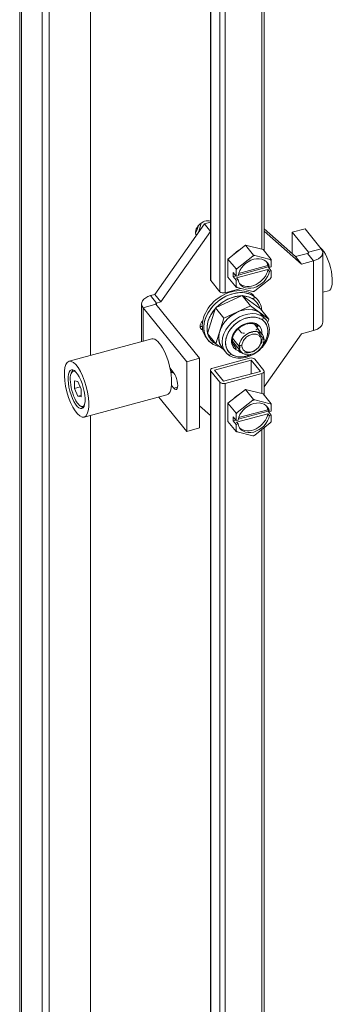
# Model space of a CAD drawing. Header units: inches. Extents: x 15 to 357, y 5 to 227.
# Tile 103 of 107: x 302.38 to 305.35, y 177.59 to 186.92. Entities that reach past the tile are written whole.
import ezdxf

# ---------------------------------------------------------------- set-up
doc = ezdxf.new("R2010")
doc.units = ezdxf.units.IN
doc.header["$LTSCALE"] = 22
doc.header["$MEASUREMENT"] = 0
doc.layers.add('Visible (ANSI)', color=7, linetype='Continuous', lineweight=5)
doc.layers.add('Visible Narrow (ANSI)', color=7, linetype='Continuous', lineweight=5)

msp = doc.modelspace()

# ---------------------------------------------------------------- linework, layer by layer
at = {"layer": 'Visible (ANSI)'}
for p, q in [((302.3764, 168.6142), (302.3764, 199.2062)), ((302.5891, 198.9434), (302.5891, 168.3049)), ((302.6569, 198.9617), (302.6569, 168.3231)), ((303.0479, 198.7776), (303.0479, 183.7415)), ((304.6933, 196.3816), (304.6933, 184.7318)), ((304.1845, 196.0894), (304.1845, 184.4615)), ((303.6573, 184.3194), (304.1275, 184.9882)), ((304.1845, 185.0036), (304.1275, 184.9882)), ((304.1843, 184.918), (304.1275, 184.9882)), ((303.7141, 184.2492), (304.1843, 184.918)), ((304.1845, 184.918), (304.1843, 184.918)), ((304.6933, 184.9407), (304.9902, 184.6783)), ((304.6933, 184.9206), (305.0469, 184.608)), ((305.0811, 184.9417), (304.9594, 184.9089)), ((304.9594, 184.9089), (305.1118, 184.7202)), ((304.9594, 184.7055), (304.9594, 184.9089)), ((305.0811, 184.9417), (305.2335, 184.753)), ((304.3499, 184.656), (304.5161, 184.7872)), ((304.5161, 184.7872), (304.6822, 184.7455)), ((304.5161, 184.7872), (304.5922, 184.693)), ((304.4366, 184.5674), (304.5843, 184.684)), ((304.6028, 184.6889), (304.7505, 184.6519)), ((304.6822, 184.7455), (304.7584, 184.6513)), ((305.1048, 184.7091), (304.9902, 184.6783)), ((305.0469, 184.608), (304.9902, 184.6783)), ((305.2474, 184.0566), (305.2474, 184.7167)), ((304.3499, 184.4832), (304.3499, 184.656)), ((304.3499, 184.656), (304.426, 184.5618)), ((304.4466, 184.5039), (304.7307, 184.5804)), ((304.4507, 184.5197), (304.7277, 184.5943)), ((304.7277, 184.5943), (304.7417, 184.577)), ((304.7307, 184.5906), (304.7307, 184.5804)), ((304.7307, 184.5804), (304.7597, 184.5444)), ((304.7417, 184.577), (304.7597, 184.5819)), ((304.7597, 184.64), (304.7597, 184.5819)), ((305.1616, 184.6389), (305.0469, 184.608)), ((304.3499, 184.4832), (304.426, 184.389)), ((304.3984, 184.4909), (304.3984, 184.5284)), ((304.3984, 184.5284), (304.4274, 184.4924)), ((304.3984, 184.4909), (304.4232, 184.4976)), ((304.4274, 184.455), (304.3984, 184.4909)), ((304.4274, 184.4924), (304.4274, 184.5505)), ((304.4274, 184.4924), (304.4455, 184.4972)), ((304.7277, 184.5568), (304.4315, 184.4771)), ((304.4315, 184.4771), (304.4455, 184.4598)), ((304.7417, 184.5396), (304.7277, 184.5568)), ((304.7597, 184.5444), (304.7417, 184.5396)), ((304.7597, 184.5444), (304.7597, 184.4863)), ((304.188, 184.4525), (304.2738, 184.3463)), ((304.4455, 184.4598), (304.4274, 184.455)), ((304.4274, 184.3969), (304.4274, 184.455)), ((304.5843, 184.3479), (304.4366, 184.3849)), ((304.7505, 184.4694), (304.6028, 184.3528)), ((303.6173, 184.3087), (303.6573, 184.3194)), ((303.7141, 184.2492), (303.6573, 184.3194)), ((304.2328, 184.1924), (304.4838, 184.3091)), ((304.4716, 184.3762), (304.3225, 184.336)), ((304.4838, 184.3091), (304.5631, 184.2109)), ((304.4838, 184.3091), (304.6565, 184.1843)), ((304.5631, 184.2109), (304.4838, 184.3091)), ((304.5845, 184.319), (304.5991, 184.3009)), ((304.5991, 184.3009), (304.5934, 184.272)), ((304.5934, 184.272), (304.5991, 184.3009)), ((305.2474, 184.3402), (305.3031, 184.3552)), ((303.5314, 184.2309), (303.5314, 183.8717)), ((304.0805, 183.7154), (303.667, 184.2273)), ((303.674, 184.2384), (303.7141, 184.2492)), ((304.5631, 184.2109), (304.3121, 184.0942)), ((304.4376, 184.1526), (304.5631, 184.2109)), ((304.5631, 184.2109), (304.6494, 184.1485)), ((304.7358, 184.0861), (304.5631, 184.2109)), ((303.9589, 183.6826), (303.5454, 184.1946)), ((304.1545, 183.951), (304.2328, 184.1924)), ((304.2328, 184.1924), (304.3121, 184.0942)), ((304.3121, 184.0942), (304.2328, 184.1924)), ((304.3121, 184.0942), (304.4376, 184.1526)), ((304.6494, 184.1485), (304.7358, 184.0861)), ((304.6494, 184.1485), (304.6821, 184.1081)), ((304.6565, 184.1843), (304.7358, 184.0861)), ((304.3121, 184.0942), (304.2338, 183.8528)), ((304.273, 183.9735), (304.3121, 184.0942)), ((304.3592, 184.101), (304.3592, 184.101)), ((304.6009, 184.0383), (304.6341, 183.9972)), ((304.7358, 184.0861), (304.7259, 184.0557)), ((304.2338, 183.8528), (304.1545, 183.951)), ((304.2338, 183.8528), (304.273, 183.9735)), ((304.3517, 183.9567), (304.3517, 183.9567)), ((304.3517, 183.9567), (304.3517, 183.9567)), ((304.4771, 183.955), (304.4452, 183.9944)), ((304.6916, 183.8909), (304.6296, 183.9676)), ((304.6296, 183.9676), (304.6916, 183.8909)), ((304.6313, 183.9949), (304.6749, 183.9408)), ((305.0469, 183.948), (304.6933, 183.445)), ((305.1616, 183.9788), (305.0469, 183.948)), ((303.6291, 183.898), (302.8441, 183.6867)), ((304.1452, 183.9074), (304.1599, 183.8892)), ((304.2176, 183.8633), (304.1923, 183.8586)), ((304.1923, 183.8586), (304.2176, 183.8633)), ((304.3052, 183.8012), (304.2338, 183.8528)), ((304.3922, 183.8773), (304.4569, 183.7972)), ((304.3937, 183.9048), (304.4561, 183.8275)), ((304.4561, 183.8275), (304.3937, 183.9048)), ((304.4631, 183.8385), (304.4823, 183.8345)), ((304.6654, 183.8838), (304.6724, 183.8949)), ((304.2939, 183.8152), (304.3265, 183.7748)), ((304.4606, 183.7926), (304.4728, 183.7775)), ((304.0805, 183.7154), (303.9589, 183.6826)), ((303.9589, 183.0225), (303.9589, 183.6826)), ((304.0805, 183.0553), (304.0805, 183.7154)), ((304.5553, 183.7165), (304.2057, 183.6224)), ((304.2212, 183.6032), (304.5708, 183.6973)), ((304.5708, 183.6973), (304.6566, 183.591)), ((304.5708, 183.6973), (304.5708, 183.5679)), ((304.604, 183.7063), (304.6899, 183.6)), ((302.8654, 183.5752), (302.8732, 183.5912)), ((303.801, 183.62), (303.8368, 183.5755)), ((303.8073, 183.5872), (303.8133, 183.5888)), ((303.808, 183.5832), (303.8128, 183.58)), ((303.8249, 183.577), (303.8338, 183.5794)), ((304.1845, 183.6032), (304.1845, 171.1788)), ((304.188, 183.5942), (304.2738, 183.488)), ((304.307, 183.4969), (304.2212, 183.6032)), ((304.6566, 183.591), (304.307, 183.4969)), ((304.3225, 183.4777), (304.6721, 183.5718)), ((304.6933, 183.591), (304.6933, 183.3645)), ((302.9285, 183.4961), (302.8968, 183.5)), ((302.8968, 183.5), (302.8968, 183.4292)), ((302.9602, 183.4215), (302.9285, 183.4961)), ((303.8368, 183.4317), (303.8151, 183.4587)), ((302.8968, 183.4292), (302.9507, 183.4438)), ((302.8968, 183.4292), (302.9285, 183.3546)), ((302.9285, 183.3546), (302.9602, 183.3632)), ((302.9602, 183.3507), (302.9602, 183.4215)), ((303.7717, 183.3683), (302.9867, 183.157)), ((304.3499, 183.2888), (304.5161, 183.4199)), ((304.5161, 183.4199), (304.6822, 183.3782)), ((304.5161, 183.4199), (304.5922, 183.3257)), ((304.6822, 183.3782), (304.7584, 183.284)), ((302.9285, 183.3546), (302.9602, 183.3507)), ((302.9491, 183.2641), (302.9639, 183.2542)), ((303.9589, 183.0225), (303.696, 183.348)), ((304.1843, 183.1735), (304.0805, 183.2652)), ((304.3499, 183.1159), (304.3499, 183.2888)), ((304.3499, 183.2888), (304.426, 183.1945)), ((304.4366, 183.2001), (304.5843, 183.3167)), ((304.6028, 183.3217), (304.7505, 183.2846)), ((304.7597, 183.2727), (304.7597, 183.2146)), ((303.0479, 183.1734), (303.0479, 169.2696)), ((304.1845, 183.1736), (304.1843, 183.1735)), ((304.4274, 183.1251), (304.4274, 183.1832)), ((304.7277, 183.1896), (304.4315, 183.1098)), ((304.4466, 183.1367), (304.7307, 183.2131)), ((304.4507, 183.1524), (304.7277, 183.227)), ((304.7277, 183.227), (304.7417, 183.2097)), ((304.7417, 183.1723), (304.7277, 183.1896)), ((304.7307, 183.2233), (304.7307, 183.2131)), ((304.7307, 183.2131), (304.7597, 183.1772)), ((304.7417, 183.2097), (304.7597, 183.2146)), ((304.7597, 183.1772), (304.7417, 183.1723)), ((304.7597, 183.1772), (304.7597, 183.1191)), ((304.3499, 183.1159), (304.426, 183.0217)), ((304.3984, 183.1237), (304.3984, 183.1611)), ((304.3984, 183.1611), (304.4274, 183.1251)), ((304.3984, 183.1237), (304.4232, 183.1304)), ((304.4274, 183.0877), (304.3984, 183.1237)), ((304.4274, 183.1251), (304.4455, 183.13)), ((304.4455, 183.0926), (304.4274, 183.0877)), ((304.4274, 183.0296), (304.4274, 183.0877)), ((304.4315, 183.1098), (304.4455, 183.0926)), ((304.7505, 183.1022), (304.6028, 182.9856)), ((304.0805, 183.0553), (303.9589, 183.0225)), ((304.5843, 182.9806), (304.4366, 183.0177)), ((304.6933, 183.057), (304.6933, 171.3158))]:
    msp.add_line(p, q, dxfattribs=at)
msp.add_arc((304.0799, 184.9833), 0.0144, 39.04223, 41.52992, dxfattribs=at)
for centre, major_axis, ratio, start_param, end_param in [((304.1357, 184.9316), (-0.0799, -0.0645), 0.739997, 3.621338, 6.126377), ((303.7024, 184.9605), (-0.3257, -0.263), 0.739997, 2.145719, 2.346073), ((303.7085, 184.9529), (0.3369, 0.2721), 0.739997, 5.299674, 5.539217), ((304.1041, 184.9707), (-0.0799, -0.0645), 0.739997, 0.337482, 0.485012), ((305.2468, 184.5643), (0.0563, -0.2091), 0.345066, 0, 2.706171), ((304.4973, 184.6376), (0.1141, 0.0922), 0.739997, 1.331966, 1.779411), ((304.5936, 184.5184), (0.1284, 0.1037), 0.739997, 5.883818, 8.746732), ((304.5936, 184.5184), (-0.1603, -0.1295), 0.739997, 4.124237, 4.223128), ((305.0987, 184.7167), (0.0144, 0), 0.57735, 5.148721, 6.719518), ((305.0987, 184.7167), (0.1487, 0), 0.57735, 5.148721, 6.719518), ((304.5796, 184.5357), (0.1284, 0.1037), 0.739997, 5.883818, 6.192166), ((304.5936, 184.5184), (0.1603, 0.1295), 0.739997, 6.218632, 6.317523), ((304.5936, 184.5184), (-0.1603, -0.1295), 0.739997, 5.171435, 5.270326), ((304.5936, 184.5184), (-0.1284, -0.1037), 0.739997, 5.883818, 8.746732), ((304.5796, 184.5357), (-0.1284, -0.1037), 0.739997, 0.091019, 2.463547), ((304.5936, 184.5184), (0.1603, 0.1295), 0.739997, 5.171435, 5.270326), ((304.3811, 184.0979), (-0.2358, -0.1905), 0.739997, 3.340195, 6.283185), ((304.2212, 184.4615), (-0.0367, 0), 0.57735, 0, 0.436332), ((304.5936, 184.5184), (-0.1603, -0.1295), 0.739997, 6.218632, 6.317523), ((303.6801, 184.2309), (-0.1487, 0), 0.57735, 5.148721, 6.719518), ((304.3957, 184.0797), (0.2358, 0.1905), 0.739997, 0.198603, 3.340195), ((304.3957, 184.0797), (-0.2358, -0.1905), 0.739997, 3.340195, 6.481788), ((304.4055, 184.0676), (-0.2179, -0.176), 0.739997, 3.8847, 4.890085), ((304.307, 184.3552), (0.0367, 0), 0.57735, 3.577925, 5.148721), ((304.4055, 184.0676), (0.2179, 0.176), 0.739997, 0.198603, 0.701294), ((304.5936, 184.5184), (0.1603, 0.1295), 0.739997, 4.124237, 4.223128), ((304.3957, 184.0797), (0.2358, 0.1905), 0.739997, 5.800659, 6.481788), ((303.6801, 184.2309), (-0.0144, 0), 0.57735, 5.148721, 6.719518), ((304.4848, 183.9694), (-0.1909, -0.1542), 0.739997, 3.340195, 6.283185), ((304.4055, 184.0676), (0.2179, 0.176), 0.739997, 5.979096, 6.481788), ((304.4055, 184.0676), (-0.2179, -0.176), 0.739997, 4.931898, 5.937282), ((304.5174, 183.929), (0.1909, 0.1542), 0.739997, 0.198603, 3.141593), ((304.5174, 183.929), (-0.1909, -0.1542), 0.739997, 3.340195, 6.283185), ((304.5275, 183.9166), (0.1724, 0.1392), 0.739997, 0.198603, 3.340195), ((304.4055, 184.0676), (0.2179, 0.176), 0.739997, 5.745826, 5.765262), ((304.3957, 184.0797), (-0.2358, -0.1905), 0.739997, 2.487518, 2.512166), ((304.6661, 184.0907), (0.014, 0.0193), 0.659389, 4.534943, 6.105739), ((304.6661, 184.0907), (0.014, 0.0193), 0.659389, 4.534943, 6.105739), ((304.5174, 183.929), (0.1909, 0.1542), 0.739997, 0, 0.198603), ((304.145, 184.0352), (-0.0505, -0.0408), 0.739997, 4.795554, 6.685045), ((304.1157, 184.0714), (-0.0505, -0.0408), 0.739997, 0.506095, 0.874005), ((304.1157, 184.0714), (-0.0505, -0.0408), 0.739997, 1.79191, 1.791925), ((304.145, 184.0352), (-0.0505, -0.0408), 0.739997, 3.732589, 3.732594), ((304.5275, 183.9166), (0.1235, 0.0998), 0.739997, 0.198604, 3.340194), ((304.5275, 183.9166), (-0.1235, -0.0998), 0.739997, 3.340195, 6.481788), ((304.6279, 184.04), (-0.0085, -0.0117), 0.659389, 0, 1.39335), ((304.4055, 184.0676), (0.2179, 0.176), 0.739997, 5.209665, 5.303064), ((304.3957, 184.0797), (-0.2358, -0.1905), 0.739997, 2.027161, 2.115027), ((304.5275, 183.9166), (0.1235, 0.0998), 0.739997, 5.670628, 6.481786), ((304.4055, 184.0676), (0.2179, 0.176), 0.739997, 5.551589, 5.551591), ((304.5275, 183.9166), (0.1724, 0.1392), 0.739997, 5.016493, 6.481788), ((305.0987, 184.0566), (0.1487, 0), 0.57735, 5.148721, 6.283185), ((304.4055, 184.0676), (-0.2179, -0.176), 0.739997, 5.995428, 6.481788), ((304.5739, 183.8592), (0.1011, 0.0816), 0.739997, 5.744479, 8.886072), ((303.7004, 183.6332), (0.0713, -0.2648), 0.345066, 0, 3.141593), ((304.3957, 184.0797), (-0.2358, -0.1905), 0.739997, 0.198603, 0.56338), ((304.4055, 184.0676), (-0.2179, -0.176), 0.739997, 0.198603, 0.287757), ((304.4055, 184.0676), (0.2179, 0.176), 0.739997, 3.659523, 3.65953), ((304.4055, 184.0676), (0.2178, 0.1759), 0.739997, 3.873187, 3.873188), ((304.4055, 184.0676), (0.2179, 0.176), 0.739997, 4.172153, 4.229977), ((304.3957, 184.0797), (-0.2358, -0.1905), 0.739997, 1.074672, 1.127886), ((304.5214, 183.9241), (-0.1123, -0.0907), 0.739997, 0, 0.198603), ((304.5739, 183.8592), (-0.1011, -0.0816), 0.739997, 5.744479, 8.886072), ((304.5739, 183.8592), (-0.0786, -0.0635), 0.739997, 5.744479, 8.886072), ((304.3957, 184.0797), (-0.2358, -0.1905), 0.739997, 0.7988, 0.798804), ((304.3688, 183.7674), (-0.014, -0.0193), 0.659389, 0, 1.39335), ((304.3688, 183.7674), (-0.014, -0.0193), 0.659389, 0, 1.39335), ((304.5275, 183.9166), (-0.1724, -0.1392), 0.739997, 0.198603, 1.266692), ((304.4149, 183.8083), (0.0085, 0.0117), 0.659389, 4.534943, 6.105739), ((304.5275, 183.9166), (-0.1235, -0.0998), 0.739997, 0.198604, 0.482022), ((304.5556, 183.8818), (-0.1123, -0.0907), 0.739997, 0.104795, 0.388589), ((304.5708, 183.6973), (0.0367, 0), 0.57735, 0.436332, 2.007129), ((302.9285, 183.4254), (-0.045, 0.1673), 0.345066, 5.925715, 9.782248), ((302.9416, 183.4289), (-0.0488, 0.1812), 0.345066, 0.173046, 0.376478), ((303.7946, 183.6585), (0.0203, -0.0753), 0.345066, 6.03629, 6.688987), ((303.8024, 183.6606), (0.0225, -0.0836), 0.345066, 5.906712, 6.546998), ((303.7946, 183.6585), (0.0188, -0.0697), 0.345066, 0, 0.361293), ((303.8368, 183.5036), (0.0229, -0.085), 0.345066, 5.620631, 8.762224), ((304.2212, 183.6032), (-0.0367, 0), 0.57735, 5.148721, 6.719518), ((304.6566, 183.591), (0.0367, 0), 0.57735, 5.148721, 6.719518), ((304.307, 183.4969), (-0.0367, 0), 0.57735, 0.436332, 2.007129), ((304.4973, 183.2703), (0.1141, 0.0922), 0.739997, 1.331966, 1.779411), ((304.5936, 183.1512), (0.1284, 0.1037), 0.739997, 5.883818, 8.746732), ((304.5936, 183.1512), (-0.1603, -0.1295), 0.739997, 4.124237, 4.223128), ((304.5796, 183.1684), (0.1284, 0.1037), 0.739997, 5.883818, 6.192166), ((304.5936, 183.1512), (0.1603, 0.1295), 0.739997, 6.218632, 6.317523), ((302.9416, 183.4289), (0.0488, -0.1812), 0.345066, 5.906707, 6.11014), ((304.5936, 183.1512), (-0.1603, -0.1295), 0.739997, 5.171435, 5.270326), ((304.5936, 183.1512), (-0.1284, -0.1037), 0.739997, 5.883818, 8.746732), ((304.5796, 183.1684), (-0.1284, -0.1037), 0.739997, 0.091019, 2.463547), ((304.5936, 183.1512), (0.1603, 0.1295), 0.739997, 5.171435, 5.270326), ((304.5936, 183.1512), (-0.1603, -0.1295), 0.739997, 6.218632, 6.317523), ((304.5936, 183.1512), (0.1603, 0.1295), 0.739997, 4.124237, 4.223128)]:
    msp.add_ellipse(centre, major_axis=major_axis, ratio=ratio, start_param=start_param, end_param=end_param, dxfattribs=at)
for major_axis in [(0.0713, -0.2648), (0.0495, -0.184)]:
    msp.add_ellipse((302.9154, 183.4218), major_axis=major_axis, ratio=0.345066, dxfattribs=at)
for points, knots in [([(304.0928, 184.9843), (304.092, 184.9853), (304.0908, 184.9863), (304.0894, 184.9871), (304.0884, 184.9878), (304.0871, 184.9884), (304.0859, 184.9889)], [0, 0, 0, 0, 0.25, 0.25, 0.25, 0.4393679, 0.4393679, 0.4393679, 0.4393679]), ([(304.0859, 184.9889), (304.0872, 184.9884), (304.0884, 184.9878), (304.0894, 184.9871), (304.0908, 184.9862), (304.0919, 184.9852), (304.0928, 184.9843)], [0.5589313, 0.5589313, 0.5589313, 0.5589313, 0.75, 0.75, 0.75, 1, 1, 1, 1]), ([(304.0928, 184.9843), (304.0929, 184.9849), (304.093, 184.9855), (304.093, 184.9861), (304.093, 184.9862), (304.093, 184.9863), (304.0931, 184.9865), (304.0931, 184.9866), (304.0931, 184.9867), (304.0931, 184.9868), (304.0931, 184.9869), (304.0931, 184.9869), (304.0931, 184.9869), (304.0931, 184.987), (304.0931, 184.9871), (304.093, 184.9871), (304.093, 184.9872), (304.093, 184.9873), (304.093, 184.9874), (304.093, 184.9881), (304.0929, 184.9888), (304.0927, 184.9895), (304.0923, 184.9908), (304.0916, 184.9919), (304.0907, 184.9928)], [0, 0, 0, 0, 0.0825542, 0.0825542, 0.0825542, 0.1013328, 0.1013328, 0.1013328, 0.1196611, 0.1196611, 0.1196611, 0.1242595, 0.1242595, 0.1242595, 0.133543, 0.133543, 0.133543, 0.1481001, 0.1481001, 0.1481001, 0.25, 0.25, 0.25, 0.4530967, 0.4530967, 0.4530967, 0.4530967]), ([(304.2388, 184.1952), (304.2466, 184.2034), (304.2548, 184.2113), (304.2633, 184.2188), (304.2734, 184.2276), (304.2839, 184.2359), (304.2947, 184.2436), (304.3056, 184.2512), (304.3169, 184.2583), (304.3284, 184.2647), (304.3399, 184.2711), (304.3517, 184.2769), (304.3636, 184.2819), (304.3755, 184.2869), (304.3876, 184.2912), (304.3997, 184.2947), (304.4117, 184.2982), (304.4238, 184.3009), (304.4358, 184.3028), (304.4479, 184.3048), (304.4597, 184.3059), (304.4714, 184.3062), (304.4736, 184.3063), (304.4757, 184.3063), (304.4778, 184.3063)], [0.5066396, 0.5066396, 0.5066396, 0.5066396, 0.5454545, 0.5454545, 0.5454545, 0.5909091, 0.5909091, 0.5909091, 0.6363636, 0.6363636, 0.6363636, 0.6818182, 0.6818182, 0.6818182, 0.7272727, 0.7272727, 0.7272727, 0.7727273, 0.7727273, 0.7727273, 0.8181818, 0.8181818, 0.8181818, 0.8265063, 0.8265063, 0.8265063, 0.8265063]), ([(304.4879, 184.3061), (304.4939, 184.3059), (304.4998, 184.3054), (304.5056, 184.3047), (304.5167, 184.3034), (304.5275, 184.3013), (304.5378, 184.2984), (304.5482, 184.2955), (304.558, 184.2918), (304.5673, 184.2874), (304.5766, 184.2829), (304.5853, 184.2778), (304.5934, 184.272)], [0.8398131, 0.8398131, 0.8398131, 0.8398131, 0.8636364, 0.8636364, 0.8636364, 0.9090909, 0.9090909, 0.9090909, 0.9545455, 0.9545455, 0.9545455, 1, 1, 1, 1]), ([(304.5934, 184.272), (304.6015, 184.2661), (304.6089, 184.2596), (304.6156, 184.2524), (304.6224, 184.2453), (304.6285, 184.2374), (304.6338, 184.229), (304.6391, 184.2207), (304.6436, 184.2117), (304.6472, 184.2024), (304.6492, 184.1974), (304.6509, 184.1924), (304.6523, 184.1873)], [0, 0, 0, 0, 0.0454545, 0.0454545, 0.0454545, 0.0909091, 0.0909091, 0.0909091, 0.1363636, 0.1363636, 0.1363636, 0.1601614, 0.1601614, 0.1601614, 0.1601614]), ([(304.1564, 183.9568), (304.1559, 183.9586), (304.1555, 183.9605), (304.1552, 183.9623), (304.1532, 183.9725), (304.152, 183.9831), (304.1517, 183.9939), (304.1515, 184.0047), (304.152, 184.0158), (304.1535, 184.027), (304.1549, 184.0382), (304.1572, 184.0495), (304.1603, 184.0609), (304.1635, 184.0722), (304.1674, 184.0836), (304.1722, 184.0949), (304.177, 184.1062), (304.1825, 184.1174), (304.1888, 184.1284), (304.1951, 184.1394), (304.2021, 184.1502), (304.2098, 184.1606), (304.2164, 184.1696), (304.2235, 184.1783), (304.231, 184.1867)], [0.1734681, 0.1734681, 0.1734681, 0.1734681, 0.1818182, 0.1818182, 0.1818182, 0.2272727, 0.2272727, 0.2272727, 0.2727273, 0.2727273, 0.2727273, 0.3181818, 0.3181818, 0.3181818, 0.3636364, 0.3636364, 0.3636364, 0.4090909, 0.4090909, 0.4090909, 0.4545455, 0.4545455, 0.4545455, 0.4933346, 0.4933346, 0.4933346, 0.4933346]), ([(304.3788, 183.7549), (304.3724, 183.7596), (304.3665, 183.7647), (304.3612, 183.7704), (304.3558, 183.7761), (304.351, 183.7823), (304.3468, 183.7889), (304.3427, 183.7955), (304.3391, 183.8026), (304.3362, 183.81), (304.3333, 183.8174), (304.331, 183.8252), (304.3294, 183.8333), (304.3279, 183.8413), (304.327, 183.8497), (304.3267, 183.8582), (304.3265, 183.8668), (304.327, 183.8756), (304.3281, 183.8844), (304.3292, 183.8933), (304.3311, 183.9022), (304.3335, 183.9112), (304.336, 183.9202), (304.3391, 183.9292), (304.3429, 183.9382), (304.3467, 183.9471), (304.3511, 183.9559), (304.3561, 183.9646), (304.361, 183.9733), (304.3666, 183.9819), (304.3727, 183.9902), (304.3788, 183.9984), (304.3854, 184.0065), (304.3925, 184.0142), (304.3996, 184.0219), (304.4071, 184.0292), (304.415, 184.0362), (304.4229, 184.0431), (304.4313, 184.0497), (304.4399, 184.0558), (304.4485, 184.0618), (304.4574, 184.0674), (304.4665, 184.0725), (304.4756, 184.0776), (304.4849, 184.0821), (304.4943, 184.0861), (304.5038, 184.09), (304.5133, 184.0934), (304.5229, 184.0962), (304.5324, 184.099), (304.542, 184.1011), (304.5515, 184.1027), (304.561, 184.1042), (304.5704, 184.1051), (304.5796, 184.1053), (304.5889, 184.1056), (304.5979, 184.1052), (304.6067, 184.1041), (304.6155, 184.1031), (304.624, 184.1014), (304.6322, 184.0992), (304.6404, 184.0969), (304.6482, 184.0939), (304.6555, 184.0904), (304.6629, 184.0869), (304.6697, 184.0829), (304.6762, 184.0782)], [0, 0, 0, 0, 0.045455, 0.045455, 0.045455, 0.090909, 0.090909, 0.090909, 0.136364, 0.136364, 0.136364, 0.181818, 0.181818, 0.181818, 0.227273, 0.227273, 0.227273, 0.272727, 0.272727, 0.272727, 0.318182, 0.318182, 0.318182, 0.363636, 0.363636, 0.363636, 0.409091, 0.409091, 0.409091, 0.454545, 0.454545, 0.454545, 0.5, 0.5, 0.5, 0.545455, 0.545455, 0.545455, 0.590909, 0.590909, 0.590909, 0.636364, 0.636364, 0.636364, 0.681818, 0.681818, 0.681818, 0.727273, 0.727273, 0.727273, 0.772727, 0.772727, 0.772727, 0.818182, 0.818182, 0.818182, 0.863636, 0.863636, 0.863636, 0.909091, 0.909091, 0.909091, 0.954545, 0.954545, 0.954545, 1, 1, 1, 1]), ([(304.4376, 184.1526), (304.4281, 184.1481), (304.4189, 184.1433), (304.4097, 184.1379), (304.4006, 184.1325), (304.3917, 184.1265), (304.383, 184.1202), (304.3744, 184.1139), (304.366, 184.1071), (304.358, 184.1), (304.3575, 184.0995), (304.3569, 184.099), (304.3563, 184.0984)], [0, 0, 0, 0, 0.125, 0.125, 0.125, 0.25, 0.25, 0.25, 0.375, 0.375, 0.375, 0.3840053, 0.3840053, 0.3840053, 0.3840053]), ([(304.5266, 184.1775), (304.5259, 184.1774), (304.5251, 184.1774), (304.5244, 184.1773), (304.5148, 184.1763), (304.5051, 184.1746), (304.4954, 184.1724), (304.4857, 184.1703), (304.4759, 184.1675), (304.4663, 184.1641), (304.4566, 184.1608), (304.4471, 184.157), (304.4376, 184.1526)], [0.6151431, 0.6151431, 0.6151431, 0.6151431, 0.625, 0.625, 0.625, 0.75, 0.75, 0.75, 0.875, 0.875, 0.875, 1, 1, 1, 1]), ([(304.6494, 184.1485), (304.6429, 184.1532), (304.636, 184.1574), (304.6286, 184.161), (304.6212, 184.1647), (304.6133, 184.1678), (304.6052, 184.1703), (304.597, 184.1729), (304.5885, 184.1748), (304.5797, 184.1762), (304.5791, 184.1763), (304.5784, 184.1764), (304.5778, 184.1765)], [0, 0, 0, 0, 0.125, 0.125, 0.125, 0.25, 0.25, 0.25, 0.375, 0.375, 0.375, 0.3840087, 0.3840087, 0.3840087, 0.3840087]), ([(304.6901, 184.1018), (304.6878, 184.1062), (304.6852, 184.1104), (304.6825, 184.1145), (304.678, 184.121), (304.673, 184.1272), (304.6675, 184.1329), (304.662, 184.1386), (304.656, 184.1438), (304.6494, 184.1485)], [0.6731124, 0.6731124, 0.6731124, 0.6731124, 0.75, 0.75, 0.75, 0.875, 0.875, 0.875, 1, 1, 1, 1]), ([(304.3165, 184.0552), (304.316, 184.0545), (304.3155, 184.0539), (304.315, 184.0532), (304.3088, 184.0448), (304.303, 184.0362), (304.2977, 184.0274), (304.2925, 184.0187), (304.2877, 184.0097), (304.2836, 184.0007), (304.2795, 183.9917), (304.2759, 183.9826), (304.273, 183.9735)], [0.6151391, 0.6151391, 0.6151391, 0.6151391, 0.625, 0.625, 0.625, 0.75, 0.75, 0.75, 0.875, 0.875, 0.875, 1, 1, 1, 1]), ([(304.3548, 183.7481), (304.3709, 183.7364), (304.3895, 183.7279), (304.4305, 183.7172), (304.453, 183.7153), (304.4998, 183.7187), (304.5242, 183.7241), (304.5718, 183.7417), (304.5951, 183.7539), (304.6384, 183.7839), (304.6583, 183.8017), (304.6926, 183.8411), (304.7071, 183.8627), (304.729, 183.9076), (304.7364, 183.9309), (304.7433, 183.9767), (304.7428, 183.9993), (304.7337, 184.0407), (304.7255, 184.0596), (304.712, 184.0785), (304.7102, 184.0809), (304.7083, 184.0832)], [0.736035, 0.736035, 0.736035, 0.736035, 1.037443, 1.037443, 1.353336, 1.353336, 1.68016, 1.68016, 2.010493, 2.010493, 2.341283, 2.341283, 2.672015, 2.672015, 3.001533, 3.001533, 3.32467, 3.32467, 3.633227, 3.633227, 3.679025, 3.679025, 3.679025, 3.679025]), ([(304.6195, 184.0283), (304.6102, 184.035), (304.5989, 184.0399), (304.5743, 184.0451), (304.5611, 184.0457), (304.534, 184.0426), (304.5201, 184.039), (304.4928, 184.0282), (304.4795, 184.0209), (304.4545, 184.0033), (304.443, 183.993), (304.423, 183.9705), (304.4145, 183.9582), (304.4014, 183.9331), (304.3968, 183.9202), (304.3917, 183.8951), (304.3913, 183.8829), (304.3945, 183.8601), (304.3984, 183.8495), (304.4056, 183.838), (304.4073, 183.8356), (304.4091, 183.8334)], [3.877628, 3.877628, 3.877628, 3.877628, 4.220534, 4.220534, 4.54101, 4.54101, 4.852448, 4.852448, 5.16216, 5.16216, 5.471852, 5.471852, 5.781513, 5.781513, 6.091553, 6.091553, 6.405383, 6.405383, 6.733046, 6.733046, 6.820618, 6.820618, 6.820618, 6.820618]), ([(304.6762, 184.0782), (304.6826, 184.0736), (304.6885, 184.0684), (304.6938, 184.0628), (304.6991, 184.0571), (304.704, 184.0509), (304.7081, 184.0442), (304.7123, 184.0376), (304.7159, 184.0306), (304.7188, 184.0231), (304.7217, 184.0157), (304.724, 184.0079), (304.7255, 183.9999), (304.7271, 183.9918), (304.728, 183.9834), (304.7283, 183.9749), (304.7285, 183.9663), (304.728, 183.9576), (304.7269, 183.9487), (304.7258, 183.9399), (304.7239, 183.9309), (304.7215, 183.9219), (304.719, 183.9129), (304.7158, 183.9039), (304.7121, 183.895), (304.7083, 183.886), (304.7039, 183.8772), (304.6989, 183.8685), (304.694, 183.8598), (304.6884, 183.8513), (304.6823, 183.843), (304.6807, 183.8408), (304.6791, 183.8387), (304.6774, 183.8365)], [0, 0, 0, 0, 0.0454545, 0.0454545, 0.0454545, 0.0909091, 0.0909091, 0.0909091, 0.1363636, 0.1363636, 0.1363636, 0.1818182, 0.1818182, 0.1818182, 0.2272727, 0.2272727, 0.2272727, 0.2727273, 0.2727273, 0.2727273, 0.3181818, 0.3181818, 0.3181818, 0.3636364, 0.3636364, 0.3636364, 0.4090909, 0.4090909, 0.4090909, 0.4545455, 0.4545455, 0.4545455, 0.4664185, 0.4664185, 0.4664185, 0.4664185]), ([(304.2176, 183.8633), (304.2095, 183.8692), (304.2021, 183.8757), (304.1953, 183.8829), (304.1886, 183.89), (304.1825, 183.8979), (304.1772, 183.9062), (304.1719, 183.9146), (304.1674, 183.9235), (304.1637, 183.9329), (304.1622, 183.9368), (304.1608, 183.9407), (304.1596, 183.9447)], [0, 0, 0, 0, 0.0454545, 0.0454545, 0.0454545, 0.0909091, 0.0909091, 0.0909091, 0.1363636, 0.1363636, 0.1363636, 0.1549631, 0.1549631, 0.1549631, 0.1549631]), ([(304.273, 183.9735), (304.27, 183.9644), (304.2677, 183.9553), (304.2659, 183.9463), (304.2642, 183.9372), (304.2631, 183.9282), (304.2626, 183.9193), (304.2622, 183.9104), (304.2623, 183.9017), (304.2631, 183.8932), (304.2639, 183.8847), (304.2654, 183.8764), (304.2674, 183.8684), (304.2695, 183.8604), (304.2722, 183.8527), (304.2755, 183.8454), (304.2787, 183.838), (304.2826, 183.831), (304.2871, 183.8244), (304.2915, 183.8178), (304.2966, 183.8117), (304.3021, 183.806), (304.3053, 183.8027), (304.3086, 183.7996), (304.3122, 183.7966)], [0, 0, 0, 0, 0.125, 0.125, 0.125, 0.25, 0.25, 0.25, 0.375, 0.375, 0.375, 0.5, 0.5, 0.5, 0.625, 0.625, 0.625, 0.75, 0.75, 0.75, 0.875, 0.875, 0.875, 0.9472955, 0.9472955, 0.9472955, 0.9472955]), ([(304.5077, 183.954), (304.5077, 183.954), (304.5076, 183.954), (304.5075, 183.954), (304.4979, 183.954), (304.4878, 183.9543), (304.4771, 183.955)], [0.8561369, 0.8561369, 0.8561369, 0.8561369, 0.8571429, 0.8571429, 0.8571429, 1, 1, 1, 1]), ([(304.4823, 183.8345), (304.4823, 183.8399), (304.4829, 183.8454), (304.484, 183.8509), (304.4852, 183.8565), (304.4869, 183.8622), (304.4892, 183.8679), (304.4915, 183.8735), (304.4943, 183.879), (304.4977, 183.8844), (304.501, 183.8898), (304.5048, 183.895), (304.5091, 183.9), (304.5133, 183.905), (304.518, 183.9097), (304.5229, 183.914), (304.5279, 183.9184), (304.5332, 183.9224), (304.5388, 183.9259), (304.5443, 183.9295), (304.5501, 183.9326), (304.556, 183.9353), (304.5619, 183.9379), (304.5679, 183.9401), (304.5739, 183.9417), (304.5799, 183.9433), (304.5859, 183.9444), (304.5918, 183.9449), (304.5976, 183.9454), (304.6034, 183.9454), (304.609, 183.9448), (304.6145, 183.9442), (304.6198, 183.9431), (304.6248, 183.9414), (304.6298, 183.9398), (304.6344, 183.9376), (304.6387, 183.9349), (304.6429, 183.9322), (304.6467, 183.929), (304.6501, 183.9254), (304.6534, 183.9218), (304.6562, 183.9178), (304.6585, 183.9134), (304.6608, 183.909), (304.6626, 183.9043), (304.6637, 183.8993), (304.6649, 183.8944), (304.6654, 183.8892), (304.6654, 183.8838)], [0, 0, 0, 0, 0.0625, 0.0625, 0.0625, 0.125, 0.125, 0.125, 0.1875, 0.1875, 0.1875, 0.25, 0.25, 0.25, 0.3125, 0.3125, 0.3125, 0.375, 0.375, 0.375, 0.4375, 0.4375, 0.4375, 0.5, 0.5, 0.5, 0.5625, 0.5625, 0.5625, 0.625, 0.625, 0.625, 0.6875, 0.6875, 0.6875, 0.75, 0.75, 0.75, 0.8125, 0.8125, 0.8125, 0.875, 0.875, 0.875, 0.9375, 0.9375, 0.9375, 1, 1, 1, 1]), ([(304.5892, 183.9685), (304.5853, 183.9668), (304.5815, 183.9653), (304.5776, 183.964), (304.5711, 183.9618), (304.5646, 183.96), (304.5575, 183.9586), (304.5557, 183.9582), (304.5539, 183.9579), (304.5521, 183.9576)], [0.3426387, 0.3426387, 0.3426387, 0.3426387, 0.4285714, 0.4285714, 0.4285714, 0.5714286, 0.5714286, 0.5714286, 0.606857, 0.606857, 0.606857, 0.606857]), ([(304.6341, 183.9972), (304.628, 183.9921), (304.6219, 183.9874), (304.6157, 183.9832), (304.6157, 183.9831), (304.6156, 183.9831), (304.6156, 183.9831)], [0, 0, 0, 0, 0.1428571, 0.1428571, 0.1428571, 0.1438425, 0.1438425, 0.1438425, 0.1438425]), ([(304.4198, 183.8432), (304.4169, 183.8423), (304.4141, 183.8414), (304.4113, 183.8406), (304.4092, 183.84), (304.4072, 183.8394), (304.4051, 183.8389)], [0.71665623, 0.71665623, 0.71665623, 0.71665623, 0.72727273, 0.72727273, 0.72727273, 0.7350538, 0.7350538, 0.7350538, 0.7350538]), ([(304.4591, 183.8045), (304.46, 183.8079), (304.4607, 183.8113), (304.4613, 183.8148), (304.4619, 183.8186), (304.4623, 183.8224), (304.4627, 183.8264), (304.463, 183.8303), (304.4631, 183.8343), (304.4631, 183.8385)], [0.4121092, 0.4121092, 0.4121092, 0.4121092, 0.6, 0.6, 0.6, 0.8, 0.8, 0.8, 1, 1, 1, 1]), ([(304.6654, 183.8838), (304.6654, 183.8784), (304.6649, 183.873), (304.6637, 183.8674), (304.6626, 183.8618), (304.6608, 183.8561), (304.6585, 183.8505), (304.6562, 183.8448), (304.6534, 183.8393), (304.6501, 183.8339), (304.6467, 183.8285), (304.6429, 183.8233), (304.6387, 183.8183), (304.6344, 183.8133), (304.6298, 183.8086), (304.6248, 183.8043), (304.6198, 183.7999), (304.6145, 183.796), (304.6089, 183.7924), (304.6034, 183.7888), (304.5976, 183.7857), (304.5917, 183.7831), (304.5859, 183.7804), (304.5799, 183.7783), (304.5739, 183.7767), (304.5679, 183.775), (304.5619, 183.774), (304.556, 183.7734), (304.5501, 183.7729), (304.5443, 183.7729), (304.5388, 183.7735), (304.5332, 183.7741), (304.5279, 183.7752), (304.5229, 183.7769), (304.5179, 183.7785), (304.5133, 183.7807), (304.509, 183.7834), (304.5048, 183.7861), (304.501, 183.7893), (304.4977, 183.7929), (304.4943, 183.7965), (304.4915, 183.8005), (304.4892, 183.8049), (304.4869, 183.8093), (304.4852, 183.8141), (304.484, 183.819), (304.4829, 183.824), (304.4823, 183.8291), (304.4823, 183.8345)], [0, 0, 0, 0, 0.0625, 0.0625, 0.0625, 0.125, 0.125, 0.125, 0.1875, 0.1875, 0.1875, 0.25, 0.25, 0.25, 0.3125, 0.3125, 0.3125, 0.375, 0.375, 0.375, 0.4375, 0.4375, 0.4375, 0.5, 0.5, 0.5, 0.5625, 0.5625, 0.5625, 0.625, 0.625, 0.625, 0.6875, 0.6875, 0.6875, 0.75, 0.75, 0.75, 0.8125, 0.8125, 0.8125, 0.875, 0.875, 0.875, 0.9375, 0.9375, 0.9375, 1, 1, 1, 1]), ([(304.6724, 183.8949), (304.6724, 183.8907), (304.6723, 183.8867), (304.672, 183.8827), (304.6717, 183.8788), (304.6712, 183.8749), (304.6706, 183.8712), (304.67, 183.8674), (304.6692, 183.8638), (304.6683, 183.8602), (304.6677, 183.8581), (304.667, 183.856), (304.6663, 183.8538)], [0, 0, 0, 0, 0.2, 0.2, 0.2, 0.4, 0.4, 0.4, 0.6, 0.6, 0.6, 0.7204274, 0.7204274, 0.7204274, 0.7204274]), ([(304.3265, 183.7748), (304.3281, 183.7728), (304.3298, 183.7708), (304.3333, 183.767), (304.3351, 183.7651), (304.3388, 183.7614), (304.3407, 183.7596), (304.3446, 183.7562), (304.3465, 183.7545), (304.3506, 183.7512), (304.3527, 183.7496), (304.3548, 183.7481)], [0.5374328, 0.5374328, 0.5374328, 0.5374328, 0.5771533, 0.5771533, 0.6168738, 0.6168738, 0.6565943, 0.6565943, 0.6963148, 0.6963148, 0.7360353, 0.7360353, 0.7360353, 0.7360353]), ([(304.5742, 183.7532), (304.5697, 183.751), (304.5652, 183.749), (304.5607, 183.7471), (304.5512, 183.7431), (304.5417, 183.7397), (304.5321, 183.7369), (304.5226, 183.7342), (304.513, 183.732), (304.5035, 183.7305), (304.494, 183.729), (304.4846, 183.7281), (304.4753, 183.7278), (304.4661, 183.7276), (304.4571, 183.728), (304.4483, 183.729), (304.4395, 183.73), (304.431, 183.7317), (304.4228, 183.734), (304.4146, 183.7363), (304.4068, 183.7392), (304.3995, 183.7427), (304.3921, 183.7462), (304.3853, 183.7503), (304.3788, 183.7549)], [0.6599517, 0.6599517, 0.6599517, 0.6599517, 0.6818182, 0.6818182, 0.6818182, 0.7272727, 0.7272727, 0.7272727, 0.7727273, 0.7727273, 0.7727273, 0.8181818, 0.8181818, 0.8181818, 0.8636364, 0.8636364, 0.8636364, 0.9090909, 0.9090909, 0.9090909, 0.9545455, 0.9545455, 0.9545455, 1, 1, 1, 1]), ([(304.4509, 183.7829), (304.4526, 183.7864), (304.4542, 183.7898), (304.4555, 183.7933), (304.456, 183.7947), (304.4565, 183.7961), (304.457, 183.7975)], [0, 0, 0, 0, 0.2, 0.2, 0.2, 0.2794533, 0.2794533, 0.2794533, 0.2794533]), ([(304.6156, 183.7945), (304.6121, 183.7921), (304.6086, 183.7899), (304.605, 183.7879), (304.6002, 183.7851), (304.5954, 183.7827), (304.5906, 183.7805), (304.5857, 183.7783), (304.5807, 183.7764), (304.5756, 183.7747), (304.5704, 183.7731), (304.5652, 183.7716), (304.5597, 183.7705), (304.5541, 183.7693), (304.5484, 183.7683), (304.5424, 183.7675), (304.5364, 183.7668), (304.53, 183.7662), (304.5233, 183.7659), (304.5183, 183.7656), (304.5131, 183.7655), (304.5077, 183.7655)], [0.1404558, 0.1404558, 0.1404558, 0.1404558, 0.2222222, 0.2222222, 0.2222222, 0.3333333, 0.3333333, 0.3333333, 0.4444444, 0.4444444, 0.4444444, 0.5555556, 0.5555556, 0.5555556, 0.6666667, 0.6666667, 0.6666667, 0.7777778, 0.7777778, 0.7777778, 0.8594126, 0.8594126, 0.8594126, 0.8594126])]:
    msp.add_open_spline(points, degree=3, knots=knots, dxfattribs=at)
for points in [[(304.5843, 184.684), (304.5882, 184.6884), (304.5922, 184.693)], [(304.5922, 184.693), (304.5976, 184.6909), (304.6028, 184.6889)], [(304.7505, 184.6519), (304.7544, 184.6515), (304.7584, 184.6513)], [(304.7584, 184.6513), (304.7591, 184.6455), (304.7597, 184.64)], [(304.426, 184.5618), (304.4314, 184.5646), (304.4366, 184.5674)], [(304.4274, 184.5505), (304.4268, 184.556), (304.426, 184.5618)], [(304.7584, 184.4784), (304.7544, 184.4738), (304.7505, 184.4694)], [(304.7597, 184.4863), (304.7591, 184.4824), (304.7584, 184.4784)], [(304.426, 184.389), (304.4268, 184.3929), (304.4274, 184.3969)], [(304.4366, 184.3849), (304.4314, 184.3869), (304.426, 184.389)], [(304.5922, 184.3473), (304.5882, 184.3475), (304.5843, 184.3479)], [(304.6028, 184.3528), (304.5976, 184.3501), (304.5922, 184.3473)], [(304.5843, 183.3167), (304.5882, 183.3211), (304.5922, 183.3257)], [(304.5922, 183.3257), (304.5976, 183.3236), (304.6028, 183.3217)], [(304.7505, 183.2846), (304.7544, 183.2843), (304.7584, 183.284)], [(304.7584, 183.284), (304.7591, 183.2782), (304.7597, 183.2727)], [(304.426, 183.1945), (304.4314, 183.1973), (304.4366, 183.2001)], [(304.4274, 183.1832), (304.4268, 183.1888), (304.426, 183.1945)], [(304.7584, 183.1112), (304.7544, 183.1066), (304.7505, 183.1022)], [(304.7597, 183.1191), (304.7591, 183.1151), (304.7584, 183.1112)], [(304.426, 183.0217), (304.4268, 183.0257), (304.4274, 183.0296)], [(304.4366, 183.0177), (304.4314, 183.0196), (304.426, 183.0217)], [(304.6028, 182.9856), (304.5976, 182.9828), (304.5922, 182.98)], [(304.5922, 182.98), (304.5882, 182.9803), (304.5843, 182.9806)]]:
    msp.add_rational_spline(points, [1, 1.00039648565, 1], degree=2, dxfattribs=at)
for points in [[(304.5108, 184.1754), (304.5108, 184.1754), (304.5108, 184.1754), (304.5108, 184.1754)], [(304.6592, 184.1407), (304.6593, 184.1392), (304.6593, 184.1378), (304.6593, 184.1363)], [(304.635, 184.0317), (304.6316, 184.0244), (304.6279, 184.0171), (304.6239, 184.0099)], [(304.6546, 184.0909), (304.6546, 184.0909), (304.6546, 184.0909), (304.6546, 184.0909)], [(304.7063, 184.0471), (304.7063, 184.0471), (304.7063, 184.0471), (304.7063, 184.0471)], [(304.2779, 183.9874), (304.2779, 183.9874), (304.2779, 183.9874), (304.2779, 183.9874)], [(304.2335, 183.8531), (304.228, 183.8563), (304.2227, 183.8596), (304.2176, 183.8633)], [(304.2807, 183.8349), (304.2807, 183.8349), (304.2807, 183.8349), (304.2807, 183.8349)], [(304.3304, 183.829), (304.3304, 183.829), (304.3304, 183.829), (304.3304, 183.829)], [(304.4846, 183.766), (304.4821, 183.7661), (304.4796, 183.7662), (304.4771, 183.7664)]]:
    msp.add_open_spline(points, degree=3, dxfattribs=at)
at = {"layer": 'Visible Narrow (ANSI)'}
for p, q in [((302.3931, 199.1861), (302.3931, 168.5475)), ((304.6721, 196.3759), (304.6721, 184.748)), ((304.2738, 196.2686), (304.2738, 184.3463)), ((304.3225, 184.336), (304.3225, 196.2818)), ((304.188, 184.4525), (304.188, 196.0903)), ((305.1048, 184.7091), (305.1616, 184.6389)), ((305.1118, 184.7202), (305.2335, 184.753)), ((305.1118, 184.7132), (305.1118, 184.7202)), ((305.1616, 183.9788), (305.1616, 184.6389)), ((303.6173, 184.3087), (303.674, 184.2384)), ((303.5454, 184.1946), (303.667, 184.2273)), ((303.674, 184.2187), (303.674, 184.2384)), ((303.5454, 183.8755), (303.5454, 184.1946)), ((304.188, 171.1797), (304.188, 183.5942)), ((304.6721, 183.5718), (304.6721, 183.3808)), ((304.2738, 183.488), (304.2738, 171.2029)), ((304.3225, 171.216), (304.3225, 183.4777)), ((303.8729, 183.4415), (303.8368, 183.4317)), ((304.6721, 183.0403), (304.6721, 171.3101))]:
    msp.add_line(p, q, dxfattribs=at)

doc.saveas('drawing.dxf')
